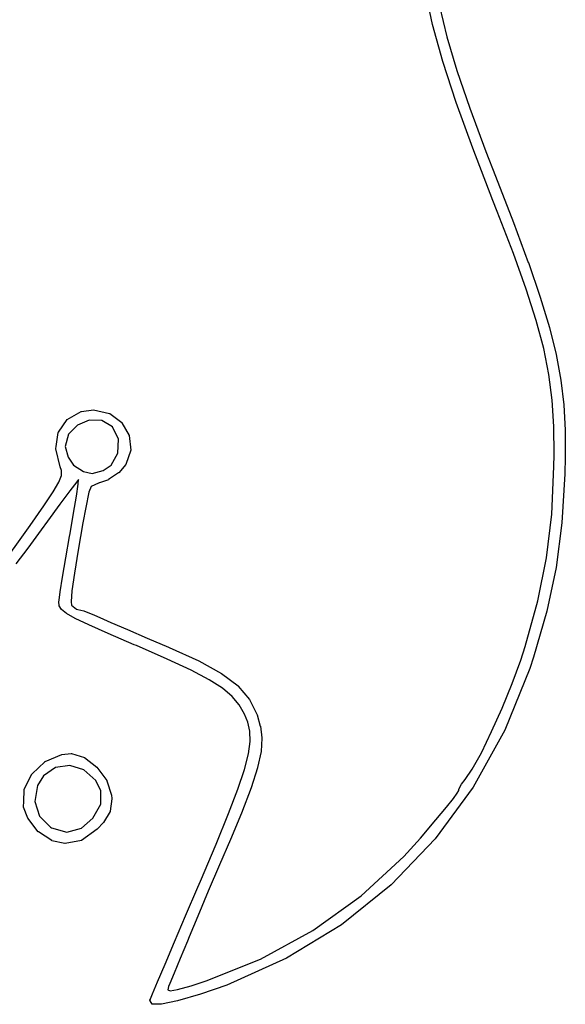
# Model space of a CAD drawing. Extents: x 2.6 to 14.6, y -8.5 to -1.5.
# Tile 37 of 109: x 3.307 to 3.521, y -2.29 to -1.904. Entities that reach past the tile are written whole.
import ezdxf

# ---------------------------------------------------------------- set-up
doc = ezdxf.new("R2010")
doc.units = 0
doc.header["$MEASUREMENT"] = 0
doc.layers.add('BLACK', color=7, linetype='CONTINUOUS')

msp = doc.modelspace()

# ---------------------------------------------------------------- linework, layer by layer
at = {"layer": 'BLACK', "linetype": 'CONTINUOUS'}
for p, q in [((3.46915, -1.90549), (3.46624, -1.89203)), ((3.47181, -1.89823), (3.47475, -1.91033)), ((3.46915, -1.9055), (3.46915, -1.90549)), ((3.46916, -1.9055), (3.46915, -1.9055)), ((3.46915, -1.9055), (3.46915, -1.9055)), ((3.47316, -1.92001), (3.46916, -1.9055)), ((3.47475, -1.91033), (3.47869, -1.92351)), ((3.47316, -1.92002), (3.47316, -1.92001)), ((3.47316, -1.92001), (3.47316, -1.92001)), ((3.47836, -1.93604), (3.47316, -1.92002)), ((3.47316, -1.92002), (3.47316, -1.92002)), ((3.47869, -1.92351), (3.48376, -1.93831)), ((3.47836, -1.93605), (3.47836, -1.93604)), ((3.47836, -1.93604), (3.47836, -1.93604)), ((3.48488, -1.95407), (3.47836, -1.93605)), ((3.47836, -1.93605), (3.47836, -1.93605)), ((3.48376, -1.93831), (3.4901, -1.95528)), ((3.49283, -1.97457), (3.48488, -1.95407)), ((3.48488, -1.95407), (3.48488, -1.95407)), ((3.48488, -1.95407), (3.48488, -1.95407)), ((3.48488, -1.95407), (3.48488, -1.95407)), ((3.4901, -1.95528), (3.4901, -1.95528)), ((3.4901, -1.95528), (3.49387, -1.965)), ((3.49387, -1.965), (3.49387, -1.965)), ((3.49387, -1.965), (3.50093, -1.98324)), ((3.49454, -1.97891), (3.49283, -1.97457)), ((3.49283, -1.97457), (3.49283, -1.97457)), ((3.49283, -1.97457), (3.49283, -1.97457)), ((3.50087, -1.99535), (3.49454, -1.97891)), ((3.49454, -1.97891), (3.49454, -1.97891)), ((3.50093, -1.98324), (3.50093, -1.98325)), ((3.50093, -1.98325), (3.50093, -1.98325)), ((3.50093, -1.98325), (3.50673, -1.99892)), ((3.50593, -2.00943), (3.50087, -1.99535)), ((3.50673, -1.99892), (3.50674, -1.99892)), ((3.50674, -1.99892), (3.50674, -1.99892)), ((3.50674, -1.99892), (3.50674, -1.99892)), ((3.50674, -1.99892), (3.51139, -2.01247)), ((3.50985, -2.0217), (3.50593, -2.00943)), ((3.51139, -2.01247), (3.51139, -2.01248)), ((3.51139, -2.01248), (3.51139, -2.01248)), ((3.51139, -2.01248), (3.51139, -2.01248)), ((3.51139, -2.01248), (3.51501, -2.02438)), ((3.51276, -2.03268), (3.50985, -2.0217)), ((3.51501, -2.02438), (3.51501, -2.02438)), ((3.51501, -2.02438), (3.51501, -2.02439)), ((3.51501, -2.02439), (3.51501, -2.02439)), ((3.51501, -2.02439), (3.51769, -2.0351)), ((3.51478, -2.04292), (3.51276, -2.03268)), ((3.51769, -2.0351), (3.51769, -2.0351)), ((3.51769, -2.0351), (3.51769, -2.03511)), ((3.51769, -2.03511), (3.51769, -2.03511)), ((3.51769, -2.03511), (3.51955, -2.0451)), ((3.51605, -2.05294), (3.51478, -2.04292)), ((3.51955, -2.0451), (3.51955, -2.0451)), ((3.51955, -2.0451), (3.51955, -2.04511)), ((3.51955, -2.04511), (3.51955, -2.04511)), ((3.51955, -2.04511), (3.52069, -2.05483)), ((3.51669, -2.06329), (3.51605, -2.05294)), ((3.33126, -2.05745), (3.33594, -2.0568)), ((3.33594, -2.0568), (3.33594, -2.0568)), ((3.33594, -2.0568), (3.33596, -2.0568)), ((3.33596, -2.0568), (3.33597, -2.0568)), ((3.33597, -2.0568), (3.33598, -2.0568)), ((3.33598, -2.0568), (3.33598, -2.0568)), ((3.33598, -2.0568), (3.336, -2.05681)), ((3.336, -2.05681), (3.33601, -2.05681)), ((3.33601, -2.05681), (3.34227, -2.05817)), ((3.52069, -2.05483), (3.52069, -2.05483)), ((3.52069, -2.05483), (3.52069, -2.05484)), ((3.52069, -2.05484), (3.52069, -2.05484)), ((3.52069, -2.05484), (3.52122, -2.06476)), ((3.32219, -2.06559), (3.32562, -2.06058)), ((3.32562, -2.06058), (3.32563, -2.06057)), ((3.32562, -2.06058), (3.32562, -2.06058)), ((3.32562, -2.06058), (3.32562, -2.06058)), ((3.32563, -2.06057), (3.32564, -2.06056)), ((3.32564, -2.06056), (3.32565, -2.06055)), ((3.32565, -2.06055), (3.32565, -2.06054)), ((3.32565, -2.06054), (3.32567, -2.06054)), ((3.32565, -2.06055), (3.32565, -2.06055)), ((3.32567, -2.06054), (3.32568, -2.06053)), ((3.32568, -2.06053), (3.32568, -2.06052)), ((3.32568, -2.06052), (3.32569, -2.06052)), ((3.32569, -2.06052), (3.33119, -2.05747)), ((3.33432, -2.06083), (3.32966, -2.06276)), ((3.33119, -2.05747), (3.33121, -2.05746)), ((3.33119, -2.05747), (3.33119, -2.05747)), ((3.33121, -2.05746), (3.33122, -2.05746)), ((3.33122, -2.05746), (3.33123, -2.05745)), ((3.33122, -2.05746), (3.33122, -2.05746)), ((3.33123, -2.05745), (3.33124, -2.05745)), ((3.33124, -2.05745), (3.33126, -2.05745)), ((3.33922, -2.06095), (3.33432, -2.06083)), ((3.34342, -2.06352), (3.33922, -2.06095)), ((3.34227, -2.05817), (3.34227, -2.05817)), ((3.34227, -2.05817), (3.34227, -2.05817)), ((3.34227, -2.05817), (3.34228, -2.05817)), ((3.34228, -2.05817), (3.34229, -2.05818)), ((3.34229, -2.05818), (3.34231, -2.05818)), ((3.34231, -2.05818), (3.34231, -2.05819)), ((3.34231, -2.05819), (3.34231, -2.05819)), ((3.34231, -2.05819), (3.34232, -2.05819)), ((3.34232, -2.05819), (3.34234, -2.0582)), ((3.34234, -2.0582), (3.34234, -2.0582)), ((3.34234, -2.0582), (3.34234, -2.05821)), ((3.34234, -2.05821), (3.34704, -2.06178)), ((3.32966, -2.06276), (3.3262, -2.06638)), ((3.34579, -2.06831), (3.34342, -2.06352)), ((3.34704, -2.06178), (3.34704, -2.06178)), ((3.34704, -2.06178), (3.34704, -2.06178)), ((3.34704, -2.06178), (3.34704, -2.06178)), ((3.34704, -2.06178), (3.34706, -2.06179)), ((3.34706, -2.06179), (3.34707, -2.06181)), ((3.34707, -2.06181), (3.34707, -2.06181)), ((3.34707, -2.06181), (3.34707, -2.06181)), ((3.34707, -2.06181), (3.34708, -2.06181)), ((3.34708, -2.06181), (3.34709, -2.06184)), ((3.34709, -2.06184), (3.34709, -2.06184)), ((3.34709, -2.06184), (3.34992, -2.06684)), ((3.51684, -2.0745), (3.51669, -2.06329)), ((3.52122, -2.06476), (3.52122, -2.06476)), ((3.52122, -2.06476), (3.52122, -2.06477)), ((3.52122, -2.06477), (3.52122, -2.06477)), ((3.52122, -2.06477), (3.52125, -2.07535)), ((3.3213, -2.07113), (3.32216, -2.06567)), ((3.32216, -2.06565), (3.32217, -2.06563)), ((3.32216, -2.06566), (3.32216, -2.06565)), ((3.32216, -2.06567), (3.32216, -2.06566)), ((3.32216, -2.06567), (3.32216, -2.06567)), ((3.32216, -2.06567), (3.32216, -2.06567)), ((3.32217, -2.06563), (3.32218, -2.06561)), ((3.32217, -2.06563), (3.32217, -2.06563)), ((3.32217, -2.06563), (3.32217, -2.06563)), ((3.32218, -2.06561), (3.32218, -2.0656)), ((3.32218, -2.0656), (3.32219, -2.0656)), ((3.32219, -2.0656), (3.32219, -2.06559)), ((3.3262, -2.06638), (3.32487, -2.07117)), ((3.34559, -2.07376), (3.34579, -2.06831)), ((3.34992, -2.06684), (3.34992, -2.06684)), ((3.34992, -2.06684), (3.34993, -2.06687)), ((3.34993, -2.06687), (3.34994, -2.06688)), ((3.34994, -2.06688), (3.34994, -2.06688)), ((3.34994, -2.06688), (3.34994, -2.06688)), ((3.34994, -2.06688), (3.34994, -2.0669)), ((3.34994, -2.0669), (3.34994, -2.06691)), ((3.34994, -2.06691), (3.35059, -2.07257)), ((3.32116, -2.07203), (3.3213, -2.07114)), ((3.32116, -2.07207), (3.32116, -2.07203)), ((3.32116, -2.07203), (3.32116, -2.07203)), ((3.32116, -2.0721), (3.32116, -2.07207)), ((3.32116, -2.07211), (3.32116, -2.0721)), ((3.32295, -2.07919), (3.32116, -2.07211)), ((3.3213, -2.07114), (3.3213, -2.07113)), ((3.3213, -2.07113), (3.3213, -2.07113)), ((3.32487, -2.07117), (3.32601, -2.07539)), ((3.35058, -2.07265), (3.34873, -2.07819)), ((3.35059, -2.07262), (3.35058, -2.07263)), ((3.35058, -2.07263), (3.35058, -2.07265)), ((3.35058, -2.07265), (3.35058, -2.07265)), ((3.35058, -2.07265), (3.35058, -2.07265)), ((3.35059, -2.07257), (3.35059, -2.07257)), ((3.35059, -2.07257), (3.35059, -2.07258)), ((3.35059, -2.07258), (3.35059, -2.07258)), ((3.35059, -2.07258), (3.35059, -2.07259)), ((3.35059, -2.07259), (3.35059, -2.07261)), ((3.35059, -2.07261), (3.35059, -2.07261)), ((3.35059, -2.07261), (3.35059, -2.07262)), ((3.32601, -2.07539), (3.32814, -2.07852)), ((3.34285, -2.07853), (3.34559, -2.07376)), ((3.51679, -2.07904), (3.51684, -2.0745)), ((3.52125, -2.07536), (3.52108, -2.08189)), ((3.52125, -2.07535), (3.52125, -2.07535)), ((3.52125, -2.07535), (3.52125, -2.07536)), ((3.52125, -2.07536), (3.52125, -2.07536)), ((3.32295, -2.0792), (3.32295, -2.07919)), ((3.32295, -2.07921), (3.32295, -2.0792)), ((3.32295, -2.0792), (3.32295, -2.0792)), ((3.32342, -2.08057), (3.32295, -2.07921)), ((3.32814, -2.07852), (3.33205, -2.081)), ((3.33973, -2.08066), (3.34285, -2.07853)), ((3.34869, -2.07825), (3.34589, -2.08151)), ((3.3487, -2.07824), (3.34869, -2.07825)), ((3.34871, -2.07823), (3.3487, -2.07824)), ((3.34872, -2.07821), (3.34871, -2.07822)), ((3.34871, -2.07822), (3.34871, -2.07822)), ((3.34871, -2.07822), (3.34871, -2.07823)), ((3.34873, -2.07819), (3.34872, -2.07819)), ((3.34872, -2.07819), (3.34872, -2.07821)), ((3.51594, -2.09774), (3.51679, -2.07904)), ((3.32241, -2.08514), (3.32339, -2.08251)), ((3.32339, -2.08251), (3.32342, -2.08057)), ((3.33011, -2.08421), (3.32937, -2.08507)), ((3.32994, -2.08594), (3.33011, -2.08421)), ((3.33205, -2.081), (3.3355, -2.0818)), ((3.3355, -2.0818), (3.33973, -2.08066)), ((3.34186, -2.08423), (3.33832, -2.0855)), ((3.34187, -2.08423), (3.34186, -2.08423)), ((3.34186, -2.08423), (3.34186, -2.08423)), ((3.34188, -2.08422), (3.34187, -2.08423)), ((3.34189, -2.08422), (3.34188, -2.08422)), ((3.3419, -2.08422), (3.34189, -2.08422)), ((3.34585, -2.08154), (3.3419, -2.08421)), ((3.3419, -2.08421), (3.3419, -2.08421)), ((3.3419, -2.08421), (3.3419, -2.08422)), ((3.34586, -2.08154), (3.34585, -2.08154)), ((3.34587, -2.08153), (3.34586, -2.08154)), ((3.34586, -2.08154), (3.34586, -2.08154)), ((3.34588, -2.08152), (3.34587, -2.08153)), ((3.34589, -2.08151), (3.34588, -2.08152)), ((3.34589, -2.08151), (3.34589, -2.08151)), ((3.34589, -2.08151), (3.34589, -2.08151)), ((3.52108, -2.08189), (3.51992, -2.10121)), ((3.52108, -2.08189), (3.52108, -2.08189)), ((3.52108, -2.08189), (3.52108, -2.08189)), ((3.52108, -2.08189), (3.52108, -2.08189)), ((3.3202, -2.08897), (3.32241, -2.08514)), ((3.32937, -2.08507), (3.32668, -2.08858)), ((3.32925, -2.09068), (3.32994, -2.08594)), ((3.33512, -2.08694), (3.33417, -2.08914)), ((3.33799, -2.08553), (3.33512, -2.08694)), ((3.33826, -2.08551), (3.33799, -2.08553)), ((3.33827, -2.08551), (3.33826, -2.08551)), ((3.33828, -2.08551), (3.33827, -2.08551)), ((3.33829, -2.08551), (3.33828, -2.08551)), ((3.3383, -2.08551), (3.33829, -2.08551)), ((3.33831, -2.0855), (3.3383, -2.08551)), ((3.33832, -2.0855), (3.33831, -2.0855)), ((3.33831, -2.0855), (3.33831, -2.0855)), ((3.3165, -2.09449), (3.3202, -2.08897)), ((3.32668, -2.08858), (3.32275, -2.09386)), ((3.32816, -2.09736), (3.32925, -2.09068)), ((3.33417, -2.08914), (3.33185, -2.10115)), ((3.31106, -2.10218), (3.3165, -2.09449)), ((3.32275, -2.09386), (3.31794, -2.10045)), ((3.32678, -2.10537), (3.32816, -2.09736)), ((3.32816, -2.09736), (3.32816, -2.09736)), ((3.51392, -2.11487), (3.51594, -2.09774)), ((3.29742, -2.12124), (3.31106, -2.10218)), ((3.31794, -2.10045), (3.31539, -2.10396)), ((3.31794, -2.10045), (3.31794, -2.10045)), ((3.33185, -2.10115), (3.32993, -2.11189)), ((3.51992, -2.10122), (3.51765, -2.11872)), ((3.51992, -2.10121), (3.51992, -2.10121)), ((3.51992, -2.10121), (3.51992, -2.10122)), ((3.51992, -2.10122), (3.51992, -2.10122)), ((3.31539, -2.10396), (3.31015, -2.1111)), ((3.31539, -2.10396), (3.31539, -2.10396)), ((3.31539, -2.10396), (3.31539, -2.10396)), ((3.3251, -2.11497), (3.32657, -2.10652)), ((3.32657, -2.10651), (3.32678, -2.10537)), ((3.32657, -2.10652), (3.32657, -2.10651)), ((3.32657, -2.10651), (3.32657, -2.10651)), ((3.31015, -2.1111), (3.30548, -2.11723)), ((3.31015, -2.1111), (3.31015, -2.1111)), ((3.31015, -2.1111), (3.31015, -2.1111)), ((3.31015, -2.1111), (3.31015, -2.1111)), ((3.32383, -2.12248), (3.3251, -2.11497)), ((3.3251, -2.11497), (3.3251, -2.11497)), ((3.3251, -2.11497), (3.3251, -2.11497)), ((3.32993, -2.11189), (3.32846, -2.12094)), ((3.51052, -2.13177), (3.51392, -2.11487)), ((3.51765, -2.11874), (3.51402, -2.13582)), ((3.51765, -2.11872), (3.51765, -2.11872)), ((3.51765, -2.11872), (3.51765, -2.11873)), ((3.51765, -2.11873), (3.51765, -2.11874)), ((3.3229, -2.12828), (3.32383, -2.12249)), ((3.32383, -2.12249), (3.32383, -2.12248)), ((3.32846, -2.12094), (3.32752, -2.12786)), ((3.32244, -2.13157), (3.3229, -2.12828)), ((3.3229, -2.12828), (3.3229, -2.12828)), ((3.3229, -2.12828), (3.3229, -2.12828)), ((3.3229, -2.12828), (3.3229, -2.12828)), ((3.32752, -2.12786), (3.32717, -2.13223)), ((3.32239, -2.13216), (3.32244, -2.13158)), ((3.32239, -2.13217), (3.32239, -2.13216)), ((3.32239, -2.13219), (3.32239, -2.13217)), ((3.32251, -2.13369), (3.32239, -2.13219)), ((3.32239, -2.13219), (3.32239, -2.13219)), ((3.32244, -2.13158), (3.32244, -2.13157)), ((3.32244, -2.13158), (3.32244, -2.13158)), ((3.32244, -2.13158), (3.32244, -2.13158)), ((3.32251, -2.1337), (3.32251, -2.13369)), ((3.32251, -2.13372), (3.32251, -2.1337)), ((3.32251, -2.1337), (3.32251, -2.1337)), ((3.32252, -2.13373), (3.32251, -2.13372)), ((3.32252, -2.13374), (3.32252, -2.13373)), ((3.32252, -2.13375), (3.32252, -2.13374)), ((3.32252, -2.13374), (3.32252, -2.13374)), ((3.32253, -2.13377), (3.32252, -2.13375)), ((3.32253, -2.13378), (3.32253, -2.13377)), ((3.32253, -2.13377), (3.32253, -2.13377)), ((3.32254, -2.13378), (3.32253, -2.13378)), ((3.32336, -2.13519), (3.32254, -2.13378)), ((3.32717, -2.13223), (3.32731, -2.13349)), ((3.32731, -2.13349), (3.32934, -2.13507)), ((3.50554, -2.14978), (3.51052, -2.13177)), ((3.32337, -2.1352), (3.32336, -2.13519)), ((3.32338, -2.13522), (3.32337, -2.1352)), ((3.32339, -2.13523), (3.32338, -2.13522)), ((3.32338, -2.13522), (3.32338, -2.13522)), ((3.32338, -2.13522), (3.32338, -2.13522)), ((3.3234, -2.13524), (3.32339, -2.13523)), ((3.32341, -2.13524), (3.3234, -2.13524)), ((3.32533, -2.13679), (3.32341, -2.13524)), ((3.32534, -2.1368), (3.32533, -2.13679)), ((3.32536, -2.13681), (3.32534, -2.1368)), ((3.32878, -2.13873), (3.32536, -2.13681)), ((3.32536, -2.13681), (3.32536, -2.13681)), ((3.32934, -2.13507), (3.32981, -2.13514)), ((3.32981, -2.13514), (3.32982, -2.13514)), ((3.32982, -2.13514), (3.32983, -2.13514)), ((3.32983, -2.13514), (3.32983, -2.13514)), ((3.32983, -2.13514), (3.3322, -2.13579)), ((3.3322, -2.13579), (3.3322, -2.13579)), ((3.3322, -2.13579), (3.33221, -2.13579)), ((3.33221, -2.13579), (3.33222, -2.13579)), ((3.33222, -2.13579), (3.33637, -2.13742)), ((3.33637, -2.13742), (3.33637, -2.13742)), ((3.33637, -2.13742), (3.33637, -2.13742)), ((3.33637, -2.13742), (3.33637, -2.13742)), ((3.33637, -2.13742), (3.33851, -2.13836)), ((3.33851, -2.13836), (3.33851, -2.13836)), ((3.33851, -2.13836), (3.3428, -2.14026)), ((3.51402, -2.13583), (3.50878, -2.1539)), ((3.51402, -2.13582), (3.51402, -2.13582)), ((3.51402, -2.13582), (3.51402, -2.13583)), ((3.51402, -2.13583), (3.51402, -2.13583)), ((3.32879, -2.13874), (3.32878, -2.13873)), ((3.32878, -2.13873), (3.32878, -2.13873)), ((3.3341, -2.14126), (3.32879, -2.13874)), ((3.32879, -2.13874), (3.32879, -2.13874)), ((3.34169, -2.14461), (3.3341, -2.14126)), ((3.3341, -2.14126), (3.3341, -2.14126)), ((3.3341, -2.14126), (3.3341, -2.14126)), ((3.3341, -2.14126), (3.3341, -2.14126)), ((3.3428, -2.14026), (3.3428, -2.14026)), ((3.3428, -2.14026), (3.34928, -2.14307)), ((3.35196, -2.14902), (3.34169, -2.14461)), ((3.34169, -2.14461), (3.34169, -2.14461)), ((3.34169, -2.14461), (3.34169, -2.14461)), ((3.34928, -2.14307), (3.34928, -2.14307)), ((3.34928, -2.14307), (3.3571, -2.14643)), ((3.35196, -2.14903), (3.35196, -2.14902)), ((3.35196, -2.14902), (3.35196, -2.14902)), ((3.35282, -2.14939), (3.35196, -2.14903)), ((3.36492, -2.15468), (3.35282, -2.14939)), ((3.35282, -2.14939), (3.35282, -2.14939)), ((3.3571, -2.14643), (3.3571, -2.14643)), ((3.3571, -2.14643), (3.36538, -2.14996)), ((3.36538, -2.14996), (3.36538, -2.14996)), ((3.36538, -2.14996), (3.36564, -2.15007)), ((3.36564, -2.15007), (3.36564, -2.15007)), ((3.36564, -2.15007), (3.36564, -2.15007)), ((3.36564, -2.15007), (3.36564, -2.15007)), ((3.36564, -2.15007), (3.37735, -2.15538)), ((3.5038, -2.15507), (3.50554, -2.14978)), ((3.50878, -2.15391), (3.50732, -2.15834)), ((3.50878, -2.1539), (3.50878, -2.1539)), ((3.50878, -2.1539), (3.50878, -2.1539)), ((3.50878, -2.1539), (3.50878, -2.15391)), ((3.37432, -2.15905), (3.36492, -2.15468)), ((3.37735, -2.15538), (3.37736, -2.15538)), ((3.37736, -2.15538), (3.37736, -2.15538)), ((3.37736, -2.15538), (3.37737, -2.15539)), ((3.37737, -2.15539), (3.38625, -2.16031)), ((3.50039, -2.16429), (3.5038, -2.15507)), ((3.38144, -2.16278), (3.37432, -2.15905)), ((3.38625, -2.16031), (3.38625, -2.16031)), ((3.38625, -2.16031), (3.38626, -2.16032)), ((3.38626, -2.16032), (3.38627, -2.16033)), ((3.38627, -2.16033), (3.39275, -2.16524)), ((3.50731, -2.15835), (3.49751, -2.18263)), ((3.50732, -2.15835), (3.50731, -2.15835)), ((3.50732, -2.15834), (3.50732, -2.15834)), ((3.50732, -2.15834), (3.50732, -2.15835)), ((3.38669, -2.16612), (3.38144, -2.16278)), ((3.39275, -2.16524), (3.39275, -2.16524)), ((3.39275, -2.16524), (3.39275, -2.16524)), ((3.39275, -2.16524), (3.39275, -2.16524)), ((3.39275, -2.16524), (3.39276, -2.16525)), ((3.39276, -2.16525), (3.39278, -2.16527)), ((3.39278, -2.16527), (3.39278, -2.16527)), ((3.39278, -2.16527), (3.39278, -2.16527)), ((3.39278, -2.16527), (3.39727, -2.17052)), ((3.49645, -2.1739), (3.50039, -2.16429)), ((3.39046, -2.16932), (3.38669, -2.16612)), ((3.39318, -2.17265), (3.39046, -2.16932)), ((3.39526, -2.17636), (3.39318, -2.17265)), ((3.39727, -2.17052), (3.39727, -2.17052)), ((3.39727, -2.17052), (3.39727, -2.17053)), ((3.39727, -2.17053), (3.39728, -2.17053)), ((3.39728, -2.17053), (3.39728, -2.17054)), ((3.39728, -2.17054), (3.39729, -2.17055)), ((3.39729, -2.17055), (3.39729, -2.17056)), ((3.39729, -2.17056), (3.3973, -2.17056)), ((3.3973, -2.17056), (3.40022, -2.17652)), ((3.39653, -2.17946), (3.39526, -2.17636)), ((3.40022, -2.17652), (3.40022, -2.17652)), ((3.40022, -2.17652), (3.40023, -2.17654)), ((3.40023, -2.17654), (3.40023, -2.17655)), ((3.40023, -2.17655), (3.40149, -2.18098)), ((3.49231, -2.18318), (3.49645, -2.1739)), ((3.39735, -2.18302), (3.39653, -2.17946)), ((3.40149, -2.18098), (3.40149, -2.18098)), ((3.40149, -2.18098), (3.4015, -2.18099)), ((3.4015, -2.18099), (3.4015, -2.18101)), ((3.4015, -2.18101), (3.40211, -2.18567)), ((3.39747, -2.18705), (3.39735, -2.18302)), ((3.4975, -2.18265), (3.48506, -2.205)), ((3.48828, -2.19144), (3.49231, -2.18318)), ((3.49751, -2.18264), (3.4975, -2.18265)), ((3.49751, -2.18263), (3.49751, -2.18263)), ((3.49751, -2.18263), (3.49751, -2.18264)), ((3.39679, -2.19194), (3.39747, -2.18705)), ((3.40211, -2.18571), (3.4018, -2.19096)), ((3.40211, -2.18567), (3.40211, -2.18567)), ((3.40211, -2.18567), (3.40211, -2.18567)), ((3.40211, -2.18567), (3.40211, -2.18567)), ((3.40211, -2.18567), (3.40211, -2.18568)), ((3.40211, -2.18568), (3.40211, -2.18569)), ((3.40211, -2.18569), (3.40211, -2.18571)), ((3.31697, -2.19493), (3.3235, -2.1922)), ((3.3235, -2.1922), (3.32351, -2.1922)), ((3.32351, -2.1922), (3.32352, -2.19219)), ((3.32351, -2.1922), (3.32351, -2.1922)), ((3.32352, -2.19219), (3.32353, -2.19219)), ((3.32353, -2.19219), (3.32354, -2.19219)), ((3.32354, -2.19219), (3.32355, -2.19219)), ((3.32355, -2.19219), (3.32356, -2.19219)), ((3.32356, -2.19219), (3.32723, -2.1918)), ((3.32723, -2.1918), (3.32723, -2.1918)), ((3.32723, -2.1918), (3.32725, -2.1918)), ((3.32725, -2.1918), (3.32727, -2.1918)), ((3.32727, -2.1918), (3.32727, -2.1918)), ((3.32727, -2.1918), (3.32727, -2.1918)), ((3.32727, -2.1918), (3.32729, -2.19181)), ((3.32729, -2.19181), (3.32731, -2.19181)), ((3.32731, -2.19181), (3.33238, -2.19329)), ((3.39521, -2.19805), (3.39679, -2.19194)), ((3.40179, -2.19099), (3.40044, -2.19732)), ((3.4018, -2.19098), (3.40179, -2.19099)), ((3.4018, -2.19096), (3.4018, -2.19097)), ((3.4018, -2.19097), (3.4018, -2.19098)), ((3.4847, -2.19795), (3.48828, -2.19144)), ((3.31184, -2.19975), (3.31691, -2.19497)), ((3.31691, -2.19497), (3.31693, -2.19496)), ((3.31691, -2.19497), (3.31691, -2.19497)), ((3.31693, -2.19496), (3.31694, -2.19495)), ((3.31694, -2.19495), (3.31696, -2.19494)), ((3.31694, -2.19495), (3.31694, -2.19495)), ((3.31694, -2.19495), (3.31694, -2.19495)), ((3.31696, -2.19494), (3.31697, -2.19493)), ((3.32665, -2.19646), (3.32108, -2.19731)), ((3.33219, -2.19813), (3.32665, -2.19646)), ((3.33238, -2.19329), (3.33238, -2.19329)), ((3.33238, -2.19329), (3.33238, -2.19329)), ((3.33238, -2.19329), (3.33238, -2.19329)), ((3.33238, -2.19329), (3.33239, -2.19329)), ((3.33239, -2.19329), (3.3324, -2.1933)), ((3.3324, -2.1933), (3.33242, -2.1933)), ((3.33242, -2.1933), (3.33242, -2.19331)), ((3.33242, -2.19331), (3.33242, -2.19331)), ((3.33242, -2.19331), (3.33244, -2.19332)), ((3.33244, -2.19332), (3.33245, -2.19333)), ((3.33245, -2.19333), (3.33732, -2.19714)), ((3.30881, -2.20592), (3.3118, -2.1998)), ((3.3118, -2.1998), (3.31181, -2.19979)), ((3.3118, -2.1998), (3.3118, -2.1998)), ((3.31181, -2.19978), (3.31182, -2.19977)), ((3.31181, -2.19979), (3.31181, -2.19978)), ((3.31182, -2.19977), (3.31183, -2.19976)), ((3.31182, -2.19977), (3.31182, -2.19977)), ((3.31183, -2.19976), (3.31184, -2.19975)), ((3.32108, -2.19731), (3.31636, -2.20058)), ((3.33684, -2.20239), (3.33219, -2.19813)), ((3.33732, -2.19714), (3.33732, -2.19714)), ((3.33732, -2.19714), (3.33732, -2.19715)), ((3.33732, -2.19715), (3.33733, -2.19715)), ((3.33733, -2.19715), (3.33734, -2.19716)), ((3.33734, -2.19716), (3.33735, -2.19717)), ((3.33735, -2.19717), (3.33735, -2.19717)), ((3.33735, -2.19717), (3.33735, -2.19718)), ((3.33735, -2.19718), (3.34116, -2.20239)), ((3.39263, -2.20574), (3.39521, -2.19805)), ((3.40043, -2.19734), (3.3979, -2.20524)), ((3.40044, -2.19734), (3.40043, -2.19734)), ((3.40044, -2.19732), (3.40044, -2.19733)), ((3.40044, -2.19733), (3.40044, -2.19734)), ((3.48187, -2.20201), (3.4847, -2.19795)), ((3.31636, -2.20058), (3.31401, -2.20432)), ((3.33889, -2.20643), (3.33684, -2.20239)), ((3.34116, -2.20239), (3.34117, -2.20239)), ((3.34117, -2.20239), (3.34117, -2.2024)), ((3.34117, -2.2024), (3.34118, -2.20241)), ((3.34118, -2.20241), (3.34118, -2.20242)), ((3.34118, -2.20242), (3.34119, -2.20243)), ((3.34119, -2.20243), (3.34119, -2.20244)), ((3.34119, -2.20244), (3.34119, -2.20244)), ((3.34119, -2.20244), (3.3431, -2.20812)), ((3.47949, -2.20577), (3.48048, -2.20378)), ((3.48048, -2.20378), (3.4805, -2.20375)), ((3.48048, -2.20378), (3.48048, -2.20378)), ((3.4805, -2.20375), (3.48187, -2.20201)), ((3.4805, -2.20375), (3.4805, -2.20375)), ((3.3086, -2.21062), (3.30879, -2.206)), ((3.30879, -2.20598), (3.3088, -2.20596)), ((3.30879, -2.20599), (3.30879, -2.20598)), ((3.30879, -2.206), (3.30879, -2.20599)), ((3.30879, -2.206), (3.30879, -2.206)), ((3.30879, -2.206), (3.30879, -2.206)), ((3.3088, -2.20594), (3.30881, -2.20592)), ((3.3088, -2.20596), (3.3088, -2.20594)), ((3.3088, -2.20596), (3.3088, -2.20596)), ((3.3088, -2.20596), (3.3088, -2.20596)), ((3.30881, -2.20592), (3.30881, -2.20592)), ((3.30881, -2.20592), (3.30881, -2.20592)), ((3.31401, -2.20432), (3.31293, -2.21062)), ((3.33892, -2.21171), (3.33889, -2.20643)), ((3.3431, -2.20812), (3.3431, -2.20812)), ((3.3431, -2.20812), (3.34311, -2.20812)), ((3.34311, -2.20812), (3.34311, -2.20813)), ((3.34311, -2.20813), (3.34311, -2.20814)), ((3.34311, -2.20814), (3.34311, -2.20816)), ((3.34311, -2.20816), (3.34311, -2.20816)), ((3.34311, -2.20816), (3.34311, -2.20817)), ((3.34311, -2.20817), (3.3432, -2.20949)), ((3.38895, -2.21537), (3.39263, -2.20574)), ((3.3979, -2.20525), (3.39407, -2.2152)), ((3.3979, -2.20524), (3.3979, -2.20524)), ((3.3979, -2.20524), (3.3979, -2.20525)), ((3.3979, -2.20525), (3.3979, -2.20525)), ((3.48505, -2.20502), (3.47012, -2.22529)), ((3.47733, -2.20944), (3.47881, -2.2074)), ((3.47881, -2.2074), (3.4794, -2.20626)), ((3.4794, -2.20626), (3.47947, -2.20583)), ((3.47947, -2.20583), (3.47948, -2.20582)), ((3.47947, -2.20583), (3.47947, -2.20583)), ((3.47948, -2.20579), (3.47949, -2.20578)), ((3.47948, -2.2058), (3.47948, -2.20579)), ((3.47948, -2.20581), (3.47948, -2.2058)), ((3.47948, -2.20582), (3.47948, -2.20581)), ((3.47949, -2.20578), (3.47949, -2.20577)), ((3.48506, -2.20501), (3.48505, -2.20502)), ((3.48506, -2.205), (3.48506, -2.205)), ((3.48506, -2.205), (3.48506, -2.20501)), ((3.30851, -2.21276), (3.3086, -2.21062)), ((3.3086, -2.21062), (3.3086, -2.21062)), ((3.31293, -2.21062), (3.31471, -2.21638)), ((3.33575, -2.21722), (3.33892, -2.21171)), ((3.34319, -2.20953), (3.3425, -2.21442)), ((3.3432, -2.20951), (3.34319, -2.20953)), ((3.3432, -2.20949), (3.3432, -2.20949)), ((3.3432, -2.20949), (3.3432, -2.20951)), ((3.47464, -2.21279), (3.47733, -2.20944)), ((3.30852, -2.21278), (3.30851, -2.21276)), ((3.30852, -2.2128), (3.30852, -2.21278)), ((3.30852, -2.21282), (3.30852, -2.2128)), ((3.30852, -2.2128), (3.30852, -2.2128)), ((3.30852, -2.2128), (3.30852, -2.2128)), ((3.30853, -2.21284), (3.30852, -2.21282)), ((3.31013, -2.21717), (3.30853, -2.21284)), ((3.30853, -2.21284), (3.30853, -2.21284)), ((3.34247, -2.21449), (3.33992, -2.21881)), ((3.34248, -2.21447), (3.34247, -2.21449)), ((3.34249, -2.21446), (3.34248, -2.21447)), ((3.3425, -2.21442), (3.34249, -2.21444)), ((3.34249, -2.21444), (3.34249, -2.21445)), ((3.34249, -2.21445), (3.34249, -2.21445)), ((3.34249, -2.21445), (3.34249, -2.21446)), ((3.3425, -2.21442), (3.3425, -2.21442)), ((3.38409, -2.22731), (3.38895, -2.21537)), ((3.39406, -2.21521), (3.38973, -2.22554)), ((3.39407, -2.21521), (3.39406, -2.21521)), ((3.39406, -2.21521), (3.39406, -2.21521)), ((3.39407, -2.2152), (3.39407, -2.21521)), ((3.47043, -2.21786), (3.47464, -2.21279)), ((3.31014, -2.21718), (3.31013, -2.21717)), ((3.31014, -2.21719), (3.31014, -2.21718)), ((3.31015, -2.2172), (3.31014, -2.21719)), ((3.31014, -2.21719), (3.31014, -2.21719)), ((3.31015, -2.21721), (3.31015, -2.2172)), ((3.31016, -2.21722), (3.31015, -2.21721)), ((3.31427, -2.22254), (3.31016, -2.21722)), ((3.31016, -2.21722), (3.31016, -2.21722)), ((3.31471, -2.21638), (3.31909, -2.22076)), ((3.33121, -2.22112), (3.33575, -2.21722)), ((3.33989, -2.21884), (3.33748, -2.22147)), ((3.33991, -2.21883), (3.33989, -2.21884)), ((3.33989, -2.21884), (3.33989, -2.21884)), ((3.33992, -2.21881), (3.33991, -2.21883)), ((3.33992, -2.21881), (3.33992, -2.21881)), ((3.33992, -2.21881), (3.33992, -2.21881)), ((3.46437, -2.22504), (3.47043, -2.21786)), ((3.31428, -2.22254), (3.31427, -2.22254)), ((3.31428, -2.22255), (3.31428, -2.22254)), ((3.31429, -2.22256), (3.31428, -2.22255)), ((3.3143, -2.22257), (3.31429, -2.22256)), ((3.31429, -2.22256), (3.31429, -2.22256)), ((3.31431, -2.22258), (3.3143, -2.22257)), ((3.31432, -2.22258), (3.31431, -2.22258)), ((3.31956, -2.22599), (3.31432, -2.22258)), ((3.31909, -2.22076), (3.3195, -2.221)), ((3.3195, -2.221), (3.32547, -2.22265)), ((3.32547, -2.22265), (3.33121, -2.22112)), ((3.33745, -2.22149), (3.33132, -2.22592)), ((3.33746, -2.22148), (3.33745, -2.22149)), ((3.33748, -2.22147), (3.33746, -2.22148)), ((3.33748, -2.22147), (3.33748, -2.22147)), ((3.31957, -2.22599), (3.31956, -2.22599)), ((3.31959, -2.226), (3.31957, -2.22599)), ((3.31959, -2.22601), (3.31959, -2.226)), ((3.31959, -2.226), (3.31959, -2.226)), ((3.31961, -2.22601), (3.31959, -2.22601)), ((3.31962, -2.22601), (3.31961, -2.22601)), ((3.31962, -2.22602), (3.31962, -2.22601)), ((3.32472, -2.22714), (3.31962, -2.22602)), ((3.32473, -2.22714), (3.32472, -2.22714)), ((3.32475, -2.22714), (3.32473, -2.22714)), ((3.32477, -2.22714), (3.32475, -2.22714)), ((3.32475, -2.22714), (3.32475, -2.22714)), ((3.32475, -2.22714), (3.32475, -2.22714)), ((3.32479, -2.22714), (3.32477, -2.22714)), ((3.33124, -2.22595), (3.32479, -2.22714)), ((3.32479, -2.22714), (3.32479, -2.22714)), ((3.32479, -2.22714), (3.32479, -2.22714)), ((3.32479, -2.22714), (3.32479, -2.22714)), ((3.32479, -2.22714), (3.32479, -2.22714)), ((3.33125, -2.22595), (3.33124, -2.22595)), ((3.33127, -2.22595), (3.33125, -2.22595)), ((3.33125, -2.22595), (3.33125, -2.22595)), ((3.33128, -2.22594), (3.33127, -2.22595)), ((3.33129, -2.22594), (3.33128, -2.22594)), ((3.33128, -2.22594), (3.33128, -2.22594)), ((3.3313, -2.22593), (3.33129, -2.22594)), ((3.33132, -2.22593), (3.3313, -2.22593)), ((3.33132, -2.22592), (3.33132, -2.22592)), ((3.33132, -2.22592), (3.33132, -2.22592)), ((3.33132, -2.22592), (3.33132, -2.22593)), ((3.37793, -2.24192), (3.38409, -2.22731)), ((3.38409, -2.22731), (3.38409, -2.22731)), ((3.38973, -2.22555), (3.38548, -2.23547)), ((3.38973, -2.22554), (3.38973, -2.22555)), ((3.38973, -2.22555), (3.38973, -2.22555)), ((3.4701, -2.22531), (3.45283, -2.24335)), ((3.45787, -2.23225), (3.46437, -2.22504)), ((3.47011, -2.2253), (3.4701, -2.22531)), ((3.47012, -2.22529), (3.47011, -2.2253)), ((3.47012, -2.22529), (3.47012, -2.22529)), ((3.44105, -2.24769), (3.45787, -2.23225)), ((3.38548, -2.23547), (3.38106, -2.24587)), ((3.37693, -2.24429), (3.37793, -2.24192)), ((3.37215, -2.25554), (3.37693, -2.24429)), ((3.38106, -2.24587), (3.37692, -2.25566)), ((3.37693, -2.24429), (3.37693, -2.24429)), ((3.38106, -2.24587), (3.38106, -2.24587)), ((3.45281, -2.24337), (3.43334, -2.25904)), ((3.45282, -2.24336), (3.45281, -2.24337)), ((3.45283, -2.24335), (3.45282, -2.24335)), ((3.45282, -2.24335), (3.45282, -2.24336)), ((3.42208, -2.26127), (3.44105, -2.24769)), ((3.36781, -2.26576), (3.37215, -2.25554)), ((3.37215, -2.25554), (3.37215, -2.25554)), ((3.37215, -2.25554), (3.37215, -2.25554)), ((3.37692, -2.25566), (3.37353, -2.26375)), ((3.37692, -2.25566), (3.37692, -2.25566)), ((3.4016, -2.27254), (3.42208, -2.26127)), ((3.43332, -2.25905), (3.4118, -2.2722)), ((3.43333, -2.25905), (3.43332, -2.25905)), ((3.43334, -2.25904), (3.43333, -2.25905)), ((3.43334, -2.25904), (3.43334, -2.25904)), ((3.36408, -2.27454), (3.36781, -2.26576)), ((3.36781, -2.26576), (3.36781, -2.26576)), ((3.37284, -2.26541), (3.37, -2.27225)), ((3.37353, -2.26375), (3.37284, -2.26541)), ((3.37353, -2.26375), (3.37353, -2.26375)), ((3.37, -2.27226), (3.36759, -2.27805)), ((3.37, -2.27225), (3.37, -2.27226)), ((3.38027, -2.28109), (3.4016, -2.27254)), ((3.41178, -2.27221), (3.38837, -2.2827)), ((3.41179, -2.27221), (3.41178, -2.27221)), ((3.4118, -2.2722), (3.41179, -2.27221)), ((3.4118, -2.2722), (3.4118, -2.2722)), ((3.36114, -2.28147), (3.36408, -2.27454)), ((3.36408, -2.27454), (3.36408, -2.27454)), ((3.35916, -2.28615), (3.36114, -2.28147)), ((3.36114, -2.28147), (3.36114, -2.28147)), ((3.36759, -2.27805), (3.36592, -2.28204)), ((3.36759, -2.27805), (3.36759, -2.27805)), ((3.3743, -2.28299), (3.38027, -2.28109)), ((3.36539, -2.28331), (3.36517, -2.28454)), ((3.36517, -2.28454), (3.36611, -2.28495)), ((3.36592, -2.28205), (3.36539, -2.28331)), ((3.36592, -2.28204), (3.36592, -2.28205)), ((3.36611, -2.28495), (3.36902, -2.28449)), ((3.36902, -2.28449), (3.3743, -2.28299)), ((3.38835, -2.2827), (3.378, -2.28627)), ((3.38836, -2.2827), (3.38835, -2.2827)), ((3.38837, -2.2827), (3.38836, -2.2827)), ((3.38837, -2.2827), (3.38837, -2.2827)), ((3.35815, -2.28869), (3.35831, -2.28819)), ((3.35815, -2.2887), (3.35815, -2.28869)), ((3.35815, -2.28871), (3.35815, -2.2887)), ((3.35815, -2.2887), (3.35815, -2.2887)), ((3.35815, -2.28873), (3.35815, -2.28871)), ((3.35815, -2.28874), (3.35815, -2.28873)), ((3.35815, -2.28873), (3.35815, -2.28873)), ((3.35815, -2.28875), (3.35815, -2.28874)), ((3.35815, -2.28876), (3.35815, -2.28875)), ((3.35815, -2.28877), (3.35815, -2.28876)), ((3.35815, -2.28878), (3.35815, -2.28877)), ((3.35815, -2.28879), (3.35815, -2.28878)), ((3.35815, -2.2888), (3.35815, -2.28879)), ((3.35816, -2.28881), (3.35815, -2.2888)), ((3.35816, -2.28882), (3.35816, -2.28881)), ((3.35817, -2.28883), (3.35816, -2.28882)), ((3.35817, -2.28884), (3.35817, -2.28883)), ((3.35818, -2.28885), (3.35817, -2.28884)), ((3.35817, -2.28884), (3.35817, -2.28884)), ((3.35905, -2.29017), (3.35818, -2.28885)), ((3.35818, -2.28885), (3.35818, -2.28885)), ((3.35831, -2.28817), (3.35916, -2.28615)), ((3.35831, -2.28818), (3.35831, -2.28817)), ((3.35831, -2.28819), (3.35831, -2.28818)), ((3.35831, -2.28819), (3.35831, -2.28819)), ((3.35916, -2.28615), (3.35916, -2.28615)), ((3.3689, -2.28894), (3.36271, -2.29026)), ((3.36891, -2.28894), (3.3689, -2.28894)), ((3.37799, -2.28628), (3.36891, -2.28894)), ((3.36891, -2.28894), (3.36891, -2.28894)), ((3.36891, -2.28894), (3.36891, -2.28894)), ((3.378, -2.28627), (3.37799, -2.28628)), ((3.37799, -2.28628), (3.37799, -2.28628)), ((3.378, -2.28627), (3.378, -2.28627)), ((3.35907, -2.29018), (3.35905, -2.29017)), ((3.35908, -2.2902), (3.35907, -2.29018)), ((3.35909, -2.29021), (3.35908, -2.2902)), ((3.35908, -2.2902), (3.35908, -2.2902)), ((3.35908, -2.2902), (3.35908, -2.2902)), ((3.35911, -2.29022), (3.35909, -2.29021)), ((3.35912, -2.29023), (3.35911, -2.29022)), ((3.35911, -2.29022), (3.35911, -2.29022)), ((3.35911, -2.29022), (3.35911, -2.29022)), ((3.35914, -2.29024), (3.35912, -2.29023)), ((3.35916, -2.29025), (3.35914, -2.29024)), ((3.35914, -2.29024), (3.35914, -2.29024)), ((3.35914, -2.29024), (3.35914, -2.29024)), ((3.35918, -2.29025), (3.35916, -2.29025)), ((3.3592, -2.29026), (3.35918, -2.29025)), ((3.35918, -2.29025), (3.35918, -2.29025)), ((3.35918, -2.29025), (3.35918, -2.29025)), ((3.35922, -2.29026), (3.3592, -2.29026)), ((3.36267, -2.29027), (3.35922, -2.29026)), ((3.35922, -2.29026), (3.35922, -2.29026)), ((3.3627, -2.29026), (3.36267, -2.29027)), ((3.36267, -2.29027), (3.36267, -2.29027)), ((3.36267, -2.29027), (3.36267, -2.29027)), ((3.36271, -2.29026), (3.3627, -2.29026)), ((3.36271, -2.29026), (3.36271, -2.29026)), ((3.36271, -2.29026), (3.36271, -2.29026)), ((3.36271, -2.29026), (3.36271, -2.29026))]:
    msp.add_line(p, q, dxfattribs=at)

doc.saveas('drawing.dxf')
